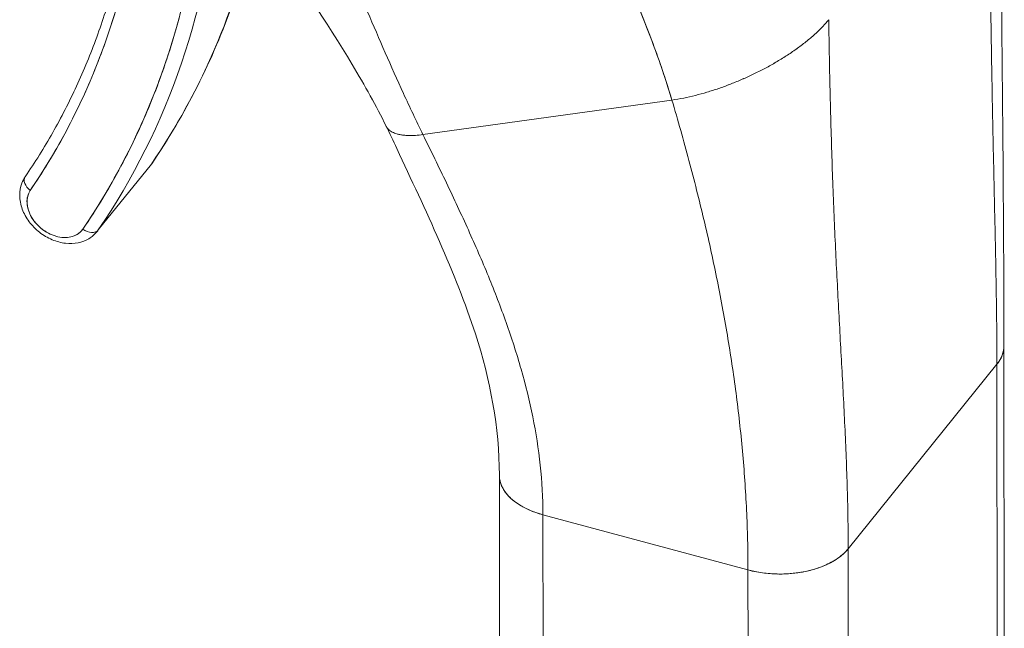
# Model space of a CAD drawing. Header units: inches. Extents: x 8 to 265, y 5 to 155.
# Tile 123 of 152: x 254.121 to 255.035, y 35.811 to 36.375. Entities that reach past the tile are written whole.
import ezdxf

# ---------------------------------------------------------------- set-up
doc = ezdxf.new("R2010")
doc.units = ezdxf.units.IN
doc.header["$LTSCALE"] = 16
doc.header["$MEASUREMENT"] = 0
doc.layers.add('Visible (ANSI)', color=7, linetype='Continuous', lineweight=5)

msp = doc.modelspace()

# ---------------------------------------------------------------- linework, layer by layer
at = {"layer": 'Visible (ANSI)'}
for p, q in [((254.4955, 36.26873), (254.72652, 36.30086)), ((254.72652, 36.30086), (254.4955, 36.26873)), ((254.24344, 36.24143), (254.19414, 36.18027)), ((255.03505, 35.62502), (255.03476, 36.07247)), ((254.89016, 35.88436), (255.0282, 36.05561)), ((255.0282, 36.05561), (254.89016, 35.88436)), ((255.0282, 36.05561), (255.02912, 34.65621)), ((255.0285, 35.6079), (255.0282, 36.05561)), ((254.56673, 35.50491), (254.56644, 35.95246)), ((254.60685, 35.91598), (254.60685, 35.91598)), ((254.60685, 35.91598), (254.79715, 35.86474)), ((254.60685, 35.91598), (254.60714, 35.46826)), ((254.79715, 35.86474), (254.60685, 35.91598)), ((254.89016, 35.88436), (254.89046, 35.43665)), ((254.89016, 35.88436), (254.89016, 35.88436)), ((254.79744, 35.41703), (254.79715, 35.86474)), ((254.79715, 35.86474), (254.79715, 35.86474)), ((254.83662, 35.86138), (254.83662, 35.86138)), ((254.83662, 35.86138), (254.83662, 35.86138))]:
    msp.add_line(p, q, dxfattribs=at)
for centre, major_axis, ratio, start_param, end_param in [((253.27711, 36.84625), (0.87369, -0.70426), 0.739261, 0.058662, 0.491119), ((253.28204, 36.85236), (0.88278, -0.71158), 0.739261, 0.058662, 0.467565), ((253.28204, 36.85236), (0.88278, -0.71158), 0.739261, 0.058662, 0.467565), ((253.33134, 36.91352), (0.88278, -0.71158), 0.739261, 0.058662, 0.347328), ((253.33134, 36.91352), (0.88278, -0.71158), 0.739261, 0.058662, 0.347328), ((253.27711, 36.84625), (0.82647, -0.66619), 0.739261, 0.058662, 0.371068), ((254.23405, 36.24835), (0.00963, -0.00658), 0.67226, 6.229829, 6.283185), ((254.23405, 36.24835), (0.00963, -0.00658), 0.672261, 0.054258, 0.054357), ((254.13596, 36.22314), (-0.00963, 0.00658), 0.67226, 0, 1.51744), ((254.13596, 36.22314), (-0.00963, 0.00658), 0.67226, 0, 1.517445), ((254.15543, 36.19905), (-0.02361, 0.01903), 0.739261, 0.058662, 3.200255), ((254.18475, 36.18719), (0.00963, -0.00658), 0.67226, 4.659033, 6.229829), ((254.18475, 36.18719), (0.00963, -0.00658), 0.67226, 4.659028, 6.229829), ((254.16036, 36.20517), (0.0327, -0.02635), 0.739261, 0, 0.058662), ((254.96476, 36.07269), (-0.07, -0.00005), 0.578297, 3.583882, 3.583886), ((254.96477, 36.07269), (0.06999, 0.00005), 0.578292, 5.846488, 6.283014), ((254.63643, 35.95267), (-0.06999, -0.00005), 0.578292, 6.282781, 7.41725), ((254.82673, 35.90144), (0.06999, 0.00005), 0.578292, 4.275685, 5.846455)]:
    msp.add_ellipse(centre, major_axis=major_axis, ratio=ratio, start_param=start_param, end_param=end_param, dxfattribs=at)
for points, knots in [([(254.59869, 36.60964), (254.59881, 36.60933), (254.59894, 36.60903), (254.59906, 36.60872), (254.60618, 36.59113), (254.61368, 36.5736), (254.62136, 36.5561), (254.62905, 36.53861), (254.63692, 36.52115), (254.64478, 36.50376), (254.65265, 36.48636), (254.6605, 36.46901), (254.66815, 36.45175), (254.67581, 36.43449), (254.68326, 36.41733), (254.69032, 36.40031), (254.69738, 36.3833), (254.70404, 36.36644), (254.71014, 36.34982), (254.71623, 36.33321), (254.72175, 36.31685), (254.72652, 36.30086)], [0, 0, 0, 0, 0.002892, 0.002892, 0.002892, 0.169077, 0.169077, 0.169077, 0.335261, 0.335261, 0.335261, 0.501446, 0.501446, 0.501446, 0.667631, 0.667631, 0.667631, 0.833815, 0.833815, 0.833815, 1, 1, 1, 1]), ([(254.72652, 36.30086), (254.72293, 36.31289), (254.71892, 36.32513), (254.71456, 36.33752), (254.7102, 36.34992), (254.70549, 36.36247), (254.7005, 36.37514), (254.69552, 36.3878), (254.69026, 36.40058), (254.68481, 36.41343), (254.67936, 36.42629), (254.67371, 36.43922), (254.66795, 36.4522), (254.66219, 36.46518), (254.65632, 36.47822), (254.65042, 36.49128), (254.64452, 36.50435), (254.63858, 36.51745), (254.6327, 36.53058), (254.62682, 36.5437), (254.62099, 36.55685), (254.61529, 36.57003), (254.60959, 36.58321), (254.60403, 36.59641), (254.59869, 36.60964)], [0, 0, 0, 0, 0.125, 0.125, 0.125, 0.25, 0.25, 0.25, 0.375, 0.375, 0.375, 0.5, 0.5, 0.5, 0.625, 0.625, 0.625, 0.75, 0.75, 0.75, 0.875, 0.875, 0.875, 1, 1, 1, 1]), ([(254.4955, 36.26873), (254.48919, 36.28158), (254.48318, 36.29428), (254.47737, 36.30692), (254.47156, 36.31956), (254.46595, 36.33215), (254.46044, 36.34476), (254.45493, 36.35737), (254.44952, 36.37001), (254.44411, 36.38272), (254.43871, 36.39544), (254.43331, 36.40825), (254.42783, 36.42117), (254.42235, 36.4341), (254.41679, 36.44715), (254.41107, 36.46035), (254.40535, 36.47355), (254.39946, 36.48689), (254.39335, 36.50039), (254.38723, 36.51388), (254.38089, 36.52753), (254.37425, 36.54131), (254.36762, 36.55509), (254.3607, 36.56902), (254.35345, 36.58305)], [0, 0, 0, 0, 0.125, 0.125, 0.125, 0.25, 0.25, 0.25, 0.375, 0.375, 0.375, 0.5, 0.5, 0.5, 0.625, 0.625, 0.625, 0.75, 0.75, 0.75, 0.875001, 0.875001, 0.875001, 1, 1, 1, 1]), ([(254.35345, 36.58305), (254.3607, 36.56902), (254.36762, 36.5551), (254.37425, 36.54132), (254.38088, 36.52754), (254.38723, 36.51389), (254.39334, 36.5004), (254.39946, 36.4869), (254.40534, 36.47356), (254.41106, 36.46036), (254.41679, 36.44716), (254.42235, 36.43411), (254.42783, 36.42118), (254.43331, 36.40825), (254.43871, 36.39545), (254.44411, 36.38273), (254.44952, 36.37001), (254.45493, 36.35737), (254.46044, 36.34476), (254.46595, 36.33215), (254.47156, 36.31957), (254.47737, 36.30692), (254.48318, 36.29428), (254.48919, 36.28158), (254.4955, 36.26873)], [0, 0, 0, 0, 0.124961, 0.124961, 0.124961, 0.249967, 0.249967, 0.249967, 0.374972, 0.374972, 0.374972, 0.499978, 0.499978, 0.499978, 0.624983, 0.624983, 0.624983, 0.749989, 0.749989, 0.749989, 0.874994, 0.874994, 0.874994, 1, 1, 1, 1]), ([(255.01997, 36.55888), (255.02049, 36.53494), (255.02086, 36.51171), (255.02118, 36.48902), (255.02149, 36.46634), (255.02176, 36.4442), (255.02204, 36.42248), (255.02232, 36.40077), (255.02261, 36.37946), (255.02293, 36.35846), (255.02325, 36.33746), (255.02361, 36.31676), (255.024, 36.29626), (255.0244, 36.27577), (255.02483, 36.25547), (255.02527, 36.2353), (255.02571, 36.21512), (255.02617, 36.19507), (255.02659, 36.17509), (255.02702, 36.1551), (255.02741, 36.13518), (255.0277, 36.11527), (255.02799, 36.09537), (255.02819, 36.07549), (255.0282, 36.05561)], [0, 0, 0, 0, 0.125, 0.125, 0.125, 0.25, 0.25, 0.25, 0.375, 0.375, 0.375, 0.5, 0.5, 0.5, 0.625, 0.625, 0.625, 0.75, 0.75, 0.75, 0.875, 0.875, 0.875, 1, 1, 1, 1]), ([(255.0282, 36.05561), (255.02819, 36.07549), (255.02799, 36.09537), (255.0277, 36.11527), (255.02741, 36.13518), (255.02702, 36.1551), (255.02659, 36.17509), (255.02617, 36.19507), (255.02571, 36.21512), (255.02527, 36.2353), (255.02483, 36.25547), (255.0244, 36.27577), (255.024, 36.29626), (255.02361, 36.31676), (255.02325, 36.33746), (255.02293, 36.35846), (255.02261, 36.37946), (255.02232, 36.40077), (255.02204, 36.42248), (255.02176, 36.4442), (255.02149, 36.46634), (255.02118, 36.48902), (255.02086, 36.51171), (255.02049, 36.53494), (255.01997, 36.55888)], [0, 0, 0, 0, 0.125, 0.125, 0.125, 0.25, 0.25, 0.25, 0.375, 0.375, 0.375, 0.5, 0.5, 0.5, 0.625, 0.625, 0.625, 0.75, 0.75, 0.75, 0.875, 0.875, 0.875, 1, 1, 1, 1]), ([(254.46128, 36.27666), (254.45229, 36.29493), (254.44148, 36.31428), (254.40598, 36.37362), (254.37867, 36.41383), (254.32565, 36.48712), (254.3003, 36.52058), (254.27459, 36.55393)], [0, 0, 0, 0, 0.346732, 0.346732, 1.058594, 1.058594, 1.628865, 1.628865, 1.628865, 1.628865]), ([(254.17982, 36.18107), (254.19264, 36.19985), (254.20441, 36.2193), (254.21515, 36.23947), (254.22589, 36.25964), (254.23559, 36.28053), (254.24421, 36.30202), (254.25282, 36.32351), (254.26034, 36.3456), (254.26676, 36.36822), (254.27317, 36.39085), (254.27847, 36.41401), (254.28265, 36.43765), (254.28682, 36.46128), (254.28987, 36.48539), (254.29177, 36.50983), (254.29229, 36.51647), (254.29272, 36.52314), (254.29307, 36.52984)], [0, 0, 0, 0, 0.1666667, 0.1666667, 0.1666667, 0.3333333, 0.3333333, 0.3333333, 0.5, 0.5, 0.5, 0.6666667, 0.6666667, 0.6666667, 0.8333333, 0.8333333, 0.8333333, 0.8786571, 0.8786571, 0.8786571, 0.8786571]), ([(254.34086, 36.46602), (254.33499, 36.44057), (254.32778, 36.41569), (254.30981, 36.3647), (254.29875, 36.33873), (254.27352, 36.28873), (254.25935, 36.26471), (254.24369, 36.24177)], [6.476836, 6.476836, 6.476836, 6.476836, 6.5656561, 6.5656561, 6.664084, 6.664084, 6.7625119, 6.7625119, 6.7625119, 6.7625119]), ([(254.21939, 36.45531), (254.21613, 36.43871), (254.21227, 36.42238), (254.20334, 36.39029), (254.19828, 36.37454), (254.18699, 36.34368), (254.18075, 36.32858), (254.16714, 36.29907), (254.15976, 36.28467), (254.14387, 36.25662), (254.13537, 36.24297), (254.12633, 36.22972)], [0.1669209, 0.1669209, 0.1669209, 0.1669209, 0.229402, 0.229402, 0.2918832, 0.2918832, 0.3543643, 0.3543643, 0.4168455, 0.4168455, 0.4793266, 0.4793266, 0.4793266, 0.4793266]), ([(254.22591, 36.44695), (254.22176, 36.42581), (254.21666, 36.40515), (254.2106, 36.38493), (254.20454, 36.3647), (254.19753, 36.34491), (254.18958, 36.32565), (254.18163, 36.3064), (254.17275, 36.28767), (254.16299, 36.26956), (254.15323, 36.25144), (254.14258, 36.23394), (254.13103, 36.21703)], [0, 0, 0, 0, 0.25, 0.25, 0.25, 0.5, 0.5, 0.5, 0.75, 0.75, 0.75, 1, 1, 1, 1]), ([(254.87207, 36.3754), (254.86993, 36.37274), (254.86759, 36.37014), (254.86511, 36.3676), (254.86262, 36.36506), (254.85999, 36.36259), (254.85725, 36.36018), (254.85452, 36.35777), (254.85167, 36.35543), (254.84874, 36.35316), (254.84581, 36.35088), (254.8428, 36.34868), (254.83973, 36.34654), (254.83666, 36.34441), (254.83352, 36.34234), (254.83035, 36.34034), (254.82717, 36.33834), (254.82395, 36.33641), (254.82069, 36.33455), (254.81743, 36.33269), (254.81414, 36.33089), (254.81082, 36.32916), (254.8075, 36.32743), (254.80414, 36.32577), (254.80077, 36.32417), (254.79739, 36.32257), (254.79399, 36.32103), (254.79056, 36.31956), (254.78713, 36.31809), (254.78368, 36.31668), (254.78021, 36.31534), (254.77674, 36.314), (254.77324, 36.31272), (254.76972, 36.31152), (254.7662, 36.31031), (254.76266, 36.30917), (254.7591, 36.30811), (254.75554, 36.30705), (254.75195, 36.30606), (254.74835, 36.30516), (254.74475, 36.30426), (254.74113, 36.30344), (254.73749, 36.30271), (254.73385, 36.30199), (254.7302, 36.30137), (254.72652, 36.30086)], [0, 0, 0, 0, 0.066667, 0.066667, 0.066667, 0.133333, 0.133333, 0.133333, 0.2, 0.2, 0.2, 0.266667, 0.266667, 0.266667, 0.333333, 0.333333, 0.333333, 0.4, 0.4, 0.4, 0.466667, 0.466667, 0.466667, 0.533333, 0.533333, 0.533333, 0.6, 0.6, 0.6, 0.666667, 0.666667, 0.666667, 0.733333, 0.733333, 0.733333, 0.8, 0.8, 0.8, 0.866667, 0.866667, 0.866667, 0.933333, 0.933333, 0.933333, 1, 1, 1, 1]), ([(254.89016, 35.88436), (254.89015, 35.90424), (254.88979, 35.92391), (254.8892, 35.94345), (254.88861, 35.96299), (254.8878, 35.98239), (254.88688, 36.00176), (254.88595, 36.02112), (254.88492, 36.04045), (254.88386, 36.05986), (254.8828, 36.07927), (254.88171, 36.09875), (254.88067, 36.11845), (254.87963, 36.13814), (254.87863, 36.15805), (254.87772, 36.17832), (254.87681, 36.1986), (254.87599, 36.21923), (254.87527, 36.2404), (254.87456, 36.26158), (254.87394, 36.28329), (254.87342, 36.30572), (254.8729, 36.32815), (254.87247, 36.35131), (254.87207, 36.3754)], [0, 0, 0, 0, 0.125, 0.125, 0.125, 0.25, 0.25, 0.25, 0.375, 0.375, 0.375, 0.5, 0.5, 0.5, 0.625, 0.625, 0.625, 0.75, 0.75, 0.75, 0.875, 0.875, 0.875, 1, 1, 1, 1]), ([(254.87207, 36.3754), (254.87247, 36.35131), (254.8729, 36.32815), (254.87342, 36.30572), (254.87394, 36.28329), (254.87456, 36.26158), (254.87527, 36.2404), (254.87599, 36.21923), (254.87681, 36.1986), (254.87772, 36.17832), (254.87863, 36.15805), (254.87963, 36.13814), (254.88067, 36.11845), (254.88171, 36.09875), (254.8828, 36.07927), (254.88386, 36.05986), (254.88492, 36.04045), (254.88595, 36.02112), (254.88688, 36.00176), (254.8878, 35.98239), (254.88861, 35.96299), (254.8892, 35.94345), (254.88979, 35.92391), (254.89015, 35.90424), (254.89016, 35.88436)], [0, 0, 0, 0, 0.125, 0.125, 0.125, 0.25, 0.25, 0.25, 0.375, 0.375, 0.375, 0.5, 0.5, 0.5, 0.625, 0.625, 0.625, 0.75, 0.75, 0.75, 0.875, 0.875, 0.875, 1, 1, 1, 1]), ([(254.79715, 35.86474), (254.79714, 35.88346), (254.79667, 35.90197), (254.7958, 35.92033), (254.79493, 35.93869), (254.79366, 35.95689), (254.79202, 35.97497), (254.79038, 35.99305), (254.78837, 36.01102), (254.78603, 36.02893), (254.78368, 36.04684), (254.781, 36.06468), (254.778, 36.08253), (254.77499, 36.10037), (254.77167, 36.11821), (254.76803, 36.13611), (254.76439, 36.15401), (254.76044, 36.17197), (254.75617, 36.19007), (254.75189, 36.20817), (254.7473, 36.2264), (254.74237, 36.24483), (254.73743, 36.26327), (254.73216, 36.28192), (254.72652, 36.30086)], [0, 0, 0, 0, 0.125, 0.125, 0.125, 0.25, 0.25, 0.25, 0.375, 0.375, 0.375, 0.5, 0.5, 0.5, 0.625, 0.625, 0.625, 0.75, 0.75, 0.75, 0.875, 0.875, 0.875, 1, 1, 1, 1]), ([(254.72652, 36.30086), (254.73216, 36.28192), (254.73743, 36.26327), (254.74237, 36.24483), (254.7473, 36.2264), (254.75189, 36.20817), (254.75617, 36.19007), (254.76044, 36.17197), (254.76439, 36.15401), (254.76803, 36.13611), (254.77167, 36.11821), (254.77499, 36.10037), (254.778, 36.08253), (254.781, 36.06468), (254.78368, 36.04684), (254.78603, 36.02893), (254.78837, 36.01102), (254.79038, 35.99305), (254.79202, 35.97497), (254.79366, 35.95689), (254.79493, 35.93869), (254.7958, 35.92033), (254.79667, 35.90197), (254.79714, 35.88346), (254.79715, 35.86474)], [0, 0, 0, 0, 0.125, 0.125, 0.125, 0.25, 0.25, 0.25, 0.375, 0.375, 0.375, 0.5, 0.5, 0.5, 0.625, 0.625, 0.625, 0.75, 0.75, 0.75, 0.875, 0.875, 0.875, 1, 1, 1, 1]), ([(254.46128, 36.27666), (254.46133, 36.27655), (254.46156, 36.2761), (254.46221, 36.27504), (254.46337, 36.27365), (254.46503, 36.27228), (254.46692, 36.27111), (254.46912, 36.27011), (254.47167, 36.26925), (254.47471, 36.26856), (254.47839, 36.26805), (254.48289, 36.26781), (254.48844, 36.26793), (254.49298, 36.26838), (254.4955, 36.26873)], [0.3342031, 0.3342031, 0.3342031, 0.3342031, 0.34375, 0.375, 0.4375, 0.5, 0.5625, 0.625, 0.6875, 0.75, 0.8125, 0.875, 0.9375, 1, 1, 1, 1]), ([(254.56644, 35.95265), (254.56641, 35.99681), (254.55788, 36.04127), (254.52595, 36.14023), (254.49764, 36.19897), (254.46778, 36.26324), (254.46472, 36.26967), (254.46128, 36.27666)], [0, 0, 0, 0, 0.743934, 0.743934, 1.73242, 1.73242, 1.862571, 1.862571, 1.862571, 1.862571]), ([(254.4955, 36.26873), (254.49298, 36.26838), (254.49071, 36.26815), (254.48865, 36.26802), (254.48659, 36.26789), (254.48474, 36.26785), (254.48307, 36.26787), (254.48139, 36.26789), (254.47989, 36.26797), (254.47853, 36.26809), (254.47716, 36.26822), (254.47594, 36.26839), (254.47482, 36.26859), (254.4737, 36.26879), (254.47268, 36.26902), (254.47175, 36.26928), (254.47082, 36.26954), (254.46997, 36.26982), (254.46918, 36.27013), (254.46839, 36.27044), (254.46765, 36.27077), (254.46697, 36.27113), (254.46629, 36.2715), (254.46566, 36.27189), (254.46507, 36.27231), (254.46448, 36.27274), (254.46393, 36.27319), (254.46342, 36.2737), (254.46291, 36.27421), (254.46244, 36.27476), (254.46203, 36.27537), (254.46182, 36.27568), (254.46162, 36.276), (254.46144, 36.27634), (254.46138, 36.27645), (254.46133, 36.27655), (254.46128, 36.27666)], [0, 0, 0, 0, 0.0625, 0.0625, 0.0625, 0.125, 0.125, 0.125, 0.1875, 0.1875, 0.1875, 0.25, 0.25, 0.25, 0.3125, 0.3125, 0.3125, 0.375, 0.375, 0.375, 0.4375, 0.4375, 0.4375, 0.5, 0.5, 0.5, 0.5625, 0.5625, 0.5625, 0.625, 0.625, 0.625, 0.65625, 0.65625, 0.65625, 0.6657969, 0.6657969, 0.6657969, 0.6657969]), ([(254.4955, 36.26873), (254.50297, 36.25351), (254.51023, 36.23861), (254.51726, 36.2239), (254.52429, 36.20919), (254.53108, 36.19468), (254.53759, 36.18027), (254.5441, 36.16586), (254.55033, 36.15154), (254.55621, 36.13724), (254.56208, 36.12293), (254.56761, 36.10864), (254.57271, 36.09428), (254.57781, 36.07993), (254.58247, 36.06551), (254.58662, 36.05098), (254.59076, 36.03644), (254.59438, 36.02179), (254.59737, 36.00697), (254.60036, 35.99216), (254.60273, 35.97718), (254.60434, 35.96202), (254.60596, 35.94686), (254.60684, 35.93152), (254.60685, 35.91598)], [0, 0, 0, 0, 0.125, 0.125, 0.125, 0.25, 0.25, 0.25, 0.375, 0.375, 0.375, 0.5, 0.5, 0.5, 0.625, 0.625, 0.625, 0.75, 0.75, 0.75, 0.875, 0.875, 0.875, 1, 1, 1, 1]), ([(254.60685, 35.91598), (254.60684, 35.93152), (254.60596, 35.94686), (254.60434, 35.96202), (254.60273, 35.97718), (254.60036, 35.99216), (254.59737, 36.00697), (254.59438, 36.02179), (254.59076, 36.03644), (254.58662, 36.05098), (254.58247, 36.06551), (254.57781, 36.07993), (254.57271, 36.09428), (254.56761, 36.10864), (254.56208, 36.12293), (254.55621, 36.13724), (254.55033, 36.15154), (254.5441, 36.16586), (254.53759, 36.18027), (254.53108, 36.19468), (254.52429, 36.20919), (254.51726, 36.2239), (254.51023, 36.23861), (254.50297, 36.25351), (254.4955, 36.26873)], [0, 0, 0, 0, 0.125, 0.125, 0.125, 0.25, 0.25, 0.25, 0.375, 0.375, 0.375, 0.5, 0.5, 0.5, 0.625, 0.625, 0.625, 0.75, 0.75, 0.75, 0.875, 0.875, 0.875, 1, 1, 1, 1]), ([(254.19305, 36.17881), (254.19091, 36.17615), (254.18828, 36.17389), (254.1823, 36.17034), (254.17894, 36.16909), (254.17164, 36.16761), (254.16769, 36.16749), (254.15951, 36.16841), (254.15529, 36.16955), (254.14711, 36.173), (254.14315, 36.17534), (254.13595, 36.18098), (254.13271, 36.18427), (254.12728, 36.19155), (254.12508, 36.19552), (254.12208, 36.20375), (254.12124, 36.20801), (254.12117, 36.21621), (254.12182, 36.22014), (254.12403, 36.22589), (254.12507, 36.22788), (254.12633, 36.22972)], [0.537989, 0.537989, 0.537989, 0.537989, 0.806242, 0.806242, 1.087217, 1.087217, 1.398622, 1.398622, 1.738062, 1.738062, 2.089151, 2.089151, 2.442219, 2.442219, 2.79379, 2.79379, 3.134709, 3.134709, 3.445623, 3.445623, 3.620919, 3.620919, 3.620919, 3.620919]), ([(254.13103, 36.21703), (254.12991, 36.21538), (254.1291, 36.21359), (254.12859, 36.21163), (254.12808, 36.20968), (254.12786, 36.20756), (254.12797, 36.20537), (254.12807, 36.20318), (254.12849, 36.20092), (254.12922, 36.19867), (254.12994, 36.19641), (254.13096, 36.19416), (254.13226, 36.19199), (254.13355, 36.18982), (254.13511, 36.18773), (254.13688, 36.1858), (254.13865, 36.18386), (254.14063, 36.18208), (254.14276, 36.18051), (254.14489, 36.17894), (254.14717, 36.17758), (254.14951, 36.17648), (254.15186, 36.17539), (254.15427, 36.17455), (254.15667, 36.174), (254.15907, 36.17345), (254.16145, 36.17319), (254.16374, 36.17323), (254.16603, 36.17326), (254.16822, 36.17359), (254.17024, 36.17421), (254.17226, 36.17483), (254.17412, 36.17575), (254.17573, 36.17689), (254.17734, 36.17804), (254.17869, 36.17943), (254.17982, 36.18107)], [0, 0, 0, 0, 0.083333, 0.083333, 0.083333, 0.166667, 0.166667, 0.166667, 0.25, 0.25, 0.25, 0.333333, 0.333333, 0.333333, 0.416667, 0.416667, 0.416667, 0.5, 0.5, 0.5, 0.583333, 0.583333, 0.583333, 0.666667, 0.666667, 0.666667, 0.75, 0.75, 0.75, 0.833333, 0.833333, 0.833333, 0.916667, 0.916667, 0.916667, 1, 1, 1, 1]), ([(255.03476, 36.07273), (255.03476, 36.07243), (255.03476, 36.07213), (255.03474, 36.07183), (255.03468, 36.07025), (255.03446, 36.0686), (255.03402, 36.06686), (255.03358, 36.06513), (255.03293, 36.06331), (255.03199, 36.06143), (255.03104, 36.05955), (255.02981, 36.0576), (255.0282, 36.05561)], [0.7871545, 0.7871545, 0.7871545, 0.7871545, 0.8, 0.8, 0.8, 0.8666667, 0.8666667, 0.8666667, 0.9333333, 0.9333333, 0.9333333, 1, 1, 1, 1]), ([(254.60685, 35.91598), (254.60445, 35.91662), (254.60224, 35.91731), (254.60017, 35.91803), (254.59811, 35.91876), (254.5962, 35.91951), (254.59441, 35.92029), (254.59262, 35.92106), (254.59096, 35.92186), (254.58941, 35.92267), (254.58785, 35.92349), (254.58641, 35.92432), (254.58505, 35.92517), (254.58369, 35.92601), (254.58243, 35.92688), (254.58124, 35.92776), (254.58005, 35.92864), (254.57894, 35.92954), (254.5779, 35.93046), (254.57685, 35.93137), (254.57588, 35.93231), (254.57497, 35.93328), (254.57406, 35.93425), (254.57321, 35.93524), (254.57243, 35.93627), (254.57164, 35.93729), (254.57092, 35.93835), (254.57026, 35.93944), (254.56961, 35.94054), (254.56902, 35.94167), (254.56852, 35.94285), (254.56826, 35.94344), (254.56803, 35.94404), (254.56781, 35.94466), (254.5676, 35.94527), (254.56741, 35.9459), (254.56724, 35.94653), (254.56707, 35.94717), (254.56692, 35.94782), (254.56681, 35.94849), (254.56669, 35.94915), (254.5666, 35.94983), (254.56653, 35.95052), (254.56647, 35.95122), (254.56644, 35.95192), (254.56644, 35.95264), (254.56644, 35.95264), (254.56644, 35.95264), (254.56644, 35.95265)], [0, 0, 0, 0, 0.0625, 0.0625, 0.0625, 0.125, 0.125, 0.125, 0.1875, 0.1875, 0.1875, 0.25, 0.25, 0.25, 0.3125, 0.3125, 0.3125, 0.375, 0.375, 0.375, 0.4375, 0.4375, 0.4375, 0.5, 0.5, 0.5, 0.5625, 0.5625, 0.5625, 0.625, 0.625, 0.625, 0.65625, 0.65625, 0.65625, 0.6875, 0.6875, 0.6875, 0.71875, 0.71875, 0.71875, 0.75, 0.75, 0.75, 0.78125, 0.78125, 0.78125, 0.7812968, 0.7812968, 0.7812968, 0.7812968]), ([(254.89016, 35.88436), (254.88856, 35.88237), (254.88677, 35.88057), (254.88489, 35.87894), (254.883, 35.87732), (254.88102, 35.87586), (254.879, 35.87455), (254.87699, 35.87324), (254.87494, 35.87208), (254.87289, 35.87104), (254.87085, 35.87), (254.86879, 35.86908), (254.86677, 35.86826), (254.86474, 35.86744), (254.86273, 35.86672), (254.86074, 35.86608), (254.85876, 35.86544), (254.8568, 35.86488), (254.85486, 35.86439), (254.85292, 35.8639), (254.85101, 35.86347), (254.8491, 35.8631), (254.84719, 35.86273), (254.8453, 35.86241), (254.8434, 35.86214), (254.8415, 35.86187), (254.83959, 35.86164), (254.83767, 35.86147), (254.83574, 35.86129), (254.8338, 35.86116), (254.83181, 35.86107), (254.82983, 35.86099), (254.8278, 35.86095), (254.82572, 35.86097), (254.82364, 35.86099), (254.82149, 35.86105), (254.81928, 35.86119), (254.81707, 35.86133), (254.81478, 35.86153), (254.81241, 35.86182), (254.81003, 35.8621), (254.80758, 35.86247), (254.80503, 35.86295), (254.80249, 35.86343), (254.79986, 35.86402), (254.79715, 35.86474)], [0, 0, 0, 0, 0.066667, 0.066667, 0.066667, 0.133333, 0.133333, 0.133333, 0.2, 0.2, 0.2, 0.266667, 0.266667, 0.266667, 0.333333, 0.333333, 0.333333, 0.4, 0.4, 0.4, 0.466667, 0.466667, 0.466667, 0.533333, 0.533333, 0.533333, 0.6, 0.6, 0.6, 0.666667, 0.666667, 0.666667, 0.733333, 0.733333, 0.733333, 0.8, 0.8, 0.8, 0.866667, 0.866667, 0.866667, 0.933333, 0.933333, 0.933333, 1, 1, 1, 1])]:
    msp.add_open_spline(points, degree=3, knots=knots, dxfattribs=at)
for points in [[(255.03186, 36.58526), (255.03158, 36.41196), (255.03465, 36.23725), (255.03476, 36.07273)], [(254.72652, 36.30086), (254.7302, 36.30137), (254.73751, 36.30262), (254.74837, 36.30508), (254.75912, 36.30804), (254.76975, 36.31145), (254.78023, 36.31527), (254.79058, 36.31949), (254.80079, 36.3241), (254.81085, 36.3291), (254.82073, 36.33448), (254.83039, 36.34027), (254.83979, 36.34647), (254.84882, 36.35309), (254.85736, 36.36011), (254.86526, 36.36754), (254.86993, 36.37274), (254.87207, 36.3754)]]:
    msp.add_open_spline(points, degree=3, dxfattribs=at)

doc.saveas('drawing.dxf')
